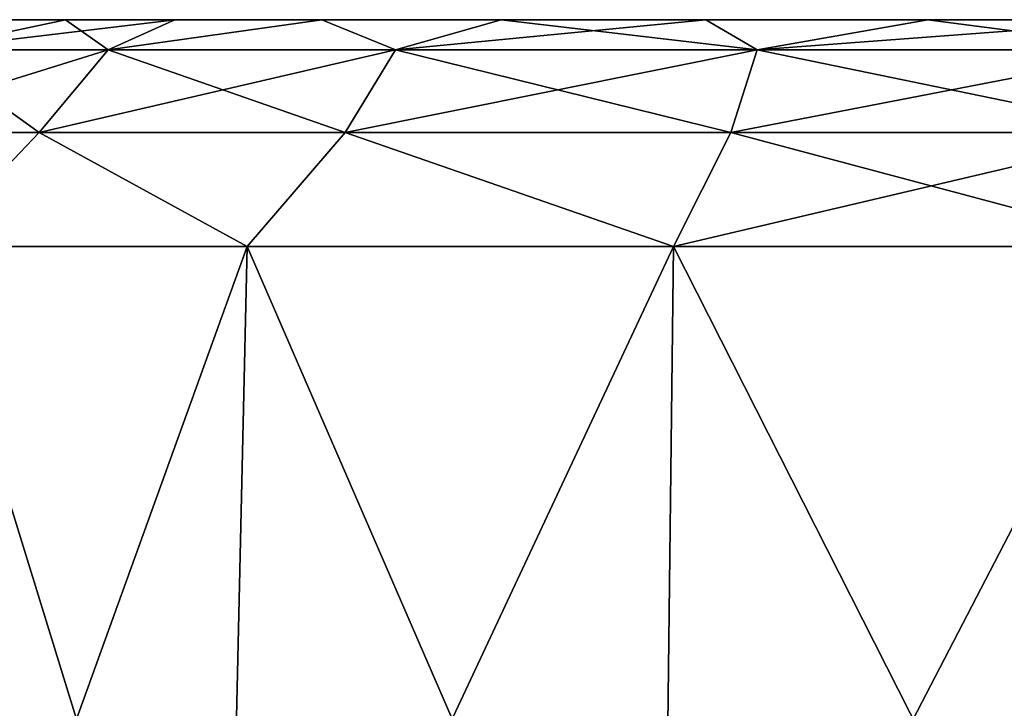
# Model space of a CAD drawing. Header units: millimetres. Extents: x -125 to 125, y -46 to 12.
# Tile 33 of 113: x -46.42 to -44.33, y 11.04 to 12.5. Entities that reach past the tile are written whole.
import ezdxf

# ---------------------------------------------------------------- set-up
doc = ezdxf.new("R2010")
doc.units = ezdxf.units.MM
doc.header["$LTSCALE"] = 26.699852
for name, color, linetype in [('12', 7, 'CONTINUOUS'), ('30', 7, 'CONTINUOUS'), ('32', 7, 'CONTINUOUS'), ('45', 7, 'CONTINUOUS'), ('47', 7, 'CONTINUOUS')]:
    doc.layers.add(name, color=color, linetype=linetype)

msp = doc.modelspace()

# ---------------------------------------------------------------- linework, layer by layer
at = {"layer": '12', "linetype": 'Continuous'}
for points in [[(-46.4688, 12.5, 18.1672), (-46.3255, 12.5, 18.6394), (-46.4688, 12.5, 17.1851), (-46.4688, 12.5, 18.1672)], [(-46.4688, 12.5, 17.1851), (-46.3255, 12.5, 18.6394), (-46.3255, 12.5, 16.7128), (-46.4688, 12.5, 17.1851)], [(-46.4688, 12.5, 0.0389), (-46.3255, 12.5, 1.4933), (-46.3255, 12.5, -0.4333), (-46.4688, 12.5, 0.0389)], [(-46.4688, 12.5, 1.0211), (-46.3255, 12.5, 1.4933), (-46.4688, 12.5, 0.0389), (-46.4688, 12.5, 1.0211)], [(-46.3255, 12.5, 16.7128), (-46.0929, 12.5, 19.0746), (-46.0929, 12.5, 16.2777), (-46.3255, 12.5, 16.7128)], [(-46.3255, 12.5, 18.6394), (-46.0929, 12.5, 19.0746), (-46.3255, 12.5, 16.7128), (-46.3255, 12.5, 18.6394)], [(-46.3255, 12.5, -0.4333), (-46.0929, 12.5, 1.9285), (-46.0929, 12.5, -0.8685), (-46.3255, 12.5, -0.4333)], [(-46.3255, 12.5, 1.4933), (-46.0929, 12.5, 1.9285), (-46.3255, 12.5, -0.4333), (-46.3255, 12.5, 1.4933)], [(-46.0929, 12.5, 19.0746), (-45.7799, 12.5, 19.4561), (-46.0929, 12.5, 16.2777), (-46.0929, 12.5, 19.0746)], [(-46.0929, 12.5, 16.2777), (-45.7799, 12.5, 19.4561), (-45.7799, 12.5, 15.8962), (-46.0929, 12.5, 16.2777)], [(-46.0929, 12.5, 1.9285), (-45.7799, 12.5, 2.3099), (-46.0929, 12.5, -0.8685), (-46.0929, 12.5, 1.9285)], [(-46.0929, 12.5, -0.8685), (-45.7799, 12.5, 2.3099), (-45.7799, 12.5, -1.2499), (-46.0929, 12.5, -0.8685)], [(-45.7799, 12.5, 19.4561), (-45.3984, 12.5, 19.7691), (-45.7799, 12.5, 15.8962), (-45.7799, 12.5, 19.4561)], [(-45.7799, 12.5, 15.8962), (-45.3984, 12.5, 19.7691), (-45.3984, 12.5, 15.5832), (-45.7799, 12.5, 15.8962)], [(-45.7799, 12.5, -1.2499), (-45.3984, 12.5, 2.623), (-45.3984, 12.5, -1.563), (-45.7799, 12.5, -1.2499)], [(-45.7799, 12.5, 2.3099), (-45.3984, 12.5, 2.623), (-45.7799, 12.5, -1.2499), (-45.7799, 12.5, 2.3099)], [(-45.3984, 12.5, 15.5832), (-44.9632, 12.5, 20.0017), (-44.9632, 12.5, 15.3506), (-45.3984, 12.5, 15.5832)], [(-45.3984, 12.5, 19.7691), (-44.9632, 12.5, 20.0017), (-45.3984, 12.5, 15.5832), (-45.3984, 12.5, 19.7691)], [(-45.3984, 12.5, 2.623), (-44.9632, 12.5, 2.8556), (-45.3984, 12.5, -1.563), (-45.3984, 12.5, 2.623)], [(-45.3984, 12.5, -1.563), (-44.9632, 12.5, 2.8556), (-44.9632, 12.5, -1.7956), (-45.3984, 12.5, -1.563)], [(-44.9632, 12.5, 15.3506), (-44.491, 12.5, 20.145), (-44.491, 12.5, 15.2073), (-44.9632, 12.5, 15.3506)], [(-44.9632, 12.5, 20.0017), (-44.491, 12.5, 20.145), (-44.9632, 12.5, 15.3506), (-44.9632, 12.5, 20.0017)], [(-44.9632, 12.5, 2.8556), (-44.491, 12.5, 2.9988), (-44.9632, 12.5, -1.7956), (-44.9632, 12.5, 2.8556)], [(-44.9632, 12.5, -1.7956), (-44.491, 12.5, 2.9988), (-44.491, 12.5, -1.9388), (-44.9632, 12.5, -1.7956)], [(-44.491, 12.5, 15.2073), (-44, 12.5, 20.1933), (-44, 12.5, 15.159), (-44.491, 12.5, 15.2073)], [(-44.491, 12.5, 20.145), (-44, 12.5, 20.1933), (-44.491, 12.5, 15.2073), (-44.491, 12.5, 20.145)], [(-44.491, 12.5, -1.9388), (-44, 12.5, 3.0472), (-44, 12.5, -1.9872), (-44.491, 12.5, -1.9388)], [(-44.491, 12.5, 2.9988), (-44, 12.5, 3.0472), (-44.491, 12.5, -1.9388), (-44.491, 12.5, 2.9988)]]:
    msp.add_3dface(points, dxfattribs=at)
at = {"layer": '30', "linetype": 'Continuous'}
for points in [[(-45.9849, 9.9826, 2.8955), (-46.6127, 12.0174, 2.0384), (-46.6742, 9.9826, 2.074), (-45.9849, 9.9826, 2.8955)], [(-46.6127, 12.0174, -0.9784), (-45.9392, 12.0174, -1.781), (-46.6742, 9.9826, -1.014), (-46.6127, 12.0174, -0.9784)], [(-46.6742, 9.9826, -1.014), (-45.9392, 12.0174, -1.781), (-45.9849, 9.9826, -1.8355), (-46.6742, 9.9826, -1.014)], [(-45.9392, 12.0174, 2.841), (-46.6127, 12.0174, 2.0384), (-45.9849, 9.9826, 2.8955), (-45.9392, 12.0174, 2.841)], [(-45.0561, 9.9826, 3.4317), (-45.9392, 12.0174, 2.841), (-45.9849, 9.9826, 2.8955), (-45.0561, 9.9826, 3.4317)], [(-45.9392, 12.0174, -1.781), (-45.0318, 12.0174, -2.3049), (-45.9849, 9.9826, -1.8355), (-45.9392, 12.0174, -1.781)], [(-45.9849, 9.9826, -1.8355), (-45.0318, 12.0174, -2.3049), (-45.0561, 9.9826, -2.3717), (-45.9849, 9.9826, -1.8355)], [(-45.0318, 12.0174, 3.3649), (-45.9392, 12.0174, 2.841), (-45.0561, 9.9826, 3.4317), (-45.0318, 12.0174, 3.3649)], [(-44, 12.0174, -2.4869), (-44, 9.9826, -2.5579), (-45.0561, 9.9826, -2.3717), (-44, 12.0174, -2.4869)], [(-45.0318, 12.0174, -2.3049), (-44, 12.0174, -2.4869), (-45.0561, 9.9826, -2.3717), (-45.0318, 12.0174, -2.3049)], [(-44, 9.9826, 3.6179), (-45.0318, 12.0174, 3.3649), (-45.0561, 9.9826, 3.4317), (-44, 9.9826, 3.6179)], [(-44, 9.9826, 3.6179), (-44, 12.0174, 3.5469), (-45.0318, 12.0174, 3.3649), (-44, 9.9826, 3.6179)]]:
    msp.add_3dface(points, dxfattribs=at)
at = {"layer": '32', "linetype": 'Continuous'}
for points in [[(-45.9849, 9.9826, 20.0416), (-46.6127, 12.0174, 19.1846), (-46.6742, 9.9826, 19.2201), (-45.9849, 9.9826, 20.0416)], [(-46.6742, 9.9826, 16.1322), (-45.9392, 12.0174, 15.3651), (-45.9849, 9.9826, 15.3107), (-46.6742, 9.9826, 16.1322)], [(-46.6127, 12.0174, 16.1677), (-45.9392, 12.0174, 15.3651), (-46.6742, 9.9826, 16.1322), (-46.6127, 12.0174, 16.1677)], [(-45.9392, 12.0174, 19.9872), (-46.6127, 12.0174, 19.1846), (-45.9849, 9.9826, 20.0416), (-45.9392, 12.0174, 19.9872)], [(-45.0561, 9.9826, 20.5778), (-45.9392, 12.0174, 19.9872), (-45.9849, 9.9826, 20.0416), (-45.0561, 9.9826, 20.5778)], [(-45.9849, 9.9826, 15.3107), (-45.0318, 12.0174, 14.8412), (-45.0561, 9.9826, 14.7745), (-45.9849, 9.9826, 15.3107)], [(-45.9392, 12.0174, 15.3651), (-45.0318, 12.0174, 14.8412), (-45.9849, 9.9826, 15.3107), (-45.9392, 12.0174, 15.3651)], [(-45.0318, 12.0174, 20.5111), (-45.9392, 12.0174, 19.9872), (-45.0561, 9.9826, 20.5778), (-45.0318, 12.0174, 20.5111)], [(-44, 9.9826, 20.7641), (-45.0318, 12.0174, 20.5111), (-45.0561, 9.9826, 20.5778), (-44, 9.9826, 20.7641)], [(-45.0318, 12.0174, 14.8412), (-44, 12.0174, 14.6593), (-45.0561, 9.9826, 14.7745), (-45.0318, 12.0174, 14.8412)], [(-44, 12.0174, 14.6593), (-44, 9.9826, 14.5882), (-45.0561, 9.9826, 14.7745), (-44, 12.0174, 14.6593)], [(-44, 9.9826, 20.7641), (-44, 12.0174, 20.693), (-45.0318, 12.0174, 20.5111), (-44, 9.9826, 20.7641)]]:
    msp.add_3dface(points, dxfattribs=at)
at = {"layer": '45', "linetype": 'Continuous'}
for points in [[(-46.3255, 12.5, -0.4333), (-46.0929, 12.5, -0.8685), (-46.6267, 12.436, -0.3235), (-46.3255, 12.5, -0.4333)], [(-46.6267, 12.436, -0.3235), (-46.0929, 12.5, -0.8685), (-46.2344, 12.436, -1.0934), (-46.6267, 12.436, -0.3235)], [(-46.4688, 12.5, 0.0389), (-46.3255, 12.5, -0.4333), (-46.6267, 12.436, -0.3235), (-46.4688, 12.5, 0.0389)], [(-46.3255, 12.5, 1.4933), (-46.4688, 12.5, 1.0211), (-46.6267, 12.436, 1.3835), (-46.3255, 12.5, 1.4933)], [(-46.2344, 12.436, 2.1534), (-46.3255, 12.5, 1.4933), (-46.6267, 12.436, 1.3835), (-46.2344, 12.436, 2.1534)], [(-46.0929, 12.5, 1.9285), (-46.3255, 12.5, 1.4933), (-46.2344, 12.436, 2.1534), (-46.0929, 12.5, 1.9285)], [(-46.0929, 12.5, -0.8685), (-45.7799, 12.5, -1.2499), (-46.2344, 12.436, -1.0934), (-46.0929, 12.5, -0.8685)], [(-46.2344, 12.436, -1.0934), (-45.7799, 12.5, -1.2499), (-45.6234, 12.436, -1.7044), (-46.2344, 12.436, -1.0934)], [(-45.7799, 12.5, 2.3099), (-46.0929, 12.5, 1.9285), (-46.2344, 12.436, 2.1534), (-45.7799, 12.5, 2.3099)], [(-45.6234, 12.436, 2.7644), (-45.7799, 12.5, 2.3099), (-46.2344, 12.436, 2.1534), (-45.6234, 12.436, 2.7644)], [(-45.7799, 12.5, -1.2499), (-45.3984, 12.5, -1.563), (-45.6234, 12.436, -1.7044), (-45.7799, 12.5, -1.2499)], [(-45.3984, 12.5, 2.623), (-45.7799, 12.5, 2.3099), (-45.6234, 12.436, 2.7644), (-45.3984, 12.5, 2.623)], [(-45.6234, 12.436, -1.7044), (-44.9632, 12.5, -1.7956), (-44.8535, 12.436, -2.0967), (-45.6234, 12.436, -1.7044)], [(-45.3984, 12.5, -1.563), (-44.9632, 12.5, -1.7956), (-45.6234, 12.436, -1.7044), (-45.3984, 12.5, -1.563)], [(-44.8535, 12.436, 3.1567), (-45.3984, 12.5, 2.623), (-45.6234, 12.436, 2.7644), (-44.8535, 12.436, 3.1567)], [(-44.9632, 12.5, 2.8556), (-45.3984, 12.5, 2.623), (-44.8535, 12.436, 3.1567), (-44.9632, 12.5, 2.8556)], [(-44.491, 12.5, 2.9988), (-44.9632, 12.5, 2.8556), (-44.8535, 12.436, 3.1567), (-44.491, 12.5, 2.9988)], [(-44.9632, 12.5, -1.7956), (-44.491, 12.5, -1.9388), (-44.8535, 12.436, -2.0967), (-44.9632, 12.5, -1.7956)], [(-44, 12.436, 3.2919), (-44.491, 12.5, 2.9988), (-44.8535, 12.436, 3.1567), (-44, 12.436, 3.2919)], [(-44.8535, 12.436, -2.0967), (-44, 12.5, -1.9872), (-44, 12.436, -2.2319), (-44.8535, 12.436, -2.0967)], [(-44.491, 12.5, -1.9388), (-44, 12.5, -1.9872), (-44.8535, 12.436, -2.0967), (-44.491, 12.5, -1.9388)], [(-44, 12.5, 3.0472), (-44.491, 12.5, 2.9988), (-44, 12.436, 3.2919), (-44, 12.5, 3.0472)], [(-46.8001, 12.26, -0.3798), (-46.2344, 12.436, -1.0934), (-46.3819, 12.26, -1.2006), (-46.8001, 12.26, -0.3798)], [(-46.6267, 12.436, -0.3235), (-46.2344, 12.436, -1.0934), (-46.8001, 12.26, -0.3798), (-46.6267, 12.436, -0.3235)], [(-46.3819, 12.26, 2.2606), (-46.6267, 12.436, 1.3835), (-46.8001, 12.26, 1.4398), (-46.3819, 12.26, 2.2606)], [(-46.2344, 12.436, 2.1534), (-46.6267, 12.436, 1.3835), (-46.3819, 12.26, 2.2606), (-46.2344, 12.436, 2.1534)], [(-45.7306, 12.26, 2.9119), (-46.2344, 12.436, 2.1534), (-46.3819, 12.26, 2.2606), (-45.7306, 12.26, 2.9119)], [(-46.3819, 12.26, -1.2006), (-45.6234, 12.436, -1.7044), (-45.7306, 12.26, -1.8519), (-46.3819, 12.26, -1.2006)], [(-46.2344, 12.436, -1.0934), (-45.6234, 12.436, -1.7044), (-46.3819, 12.26, -1.2006), (-46.2344, 12.436, -1.0934)], [(-45.6234, 12.436, 2.7644), (-46.2344, 12.436, 2.1534), (-45.7306, 12.26, 2.9119), (-45.6234, 12.436, 2.7644)], [(-44.9098, 12.26, 3.3301), (-45.6234, 12.436, 2.7644), (-45.7306, 12.26, 2.9119), (-44.9098, 12.26, 3.3301)], [(-45.6234, 12.436, -1.7044), (-44.8535, 12.436, -2.0967), (-45.7306, 12.26, -1.8519), (-45.6234, 12.436, -1.7044)], [(-45.7306, 12.26, -1.8519), (-44.8535, 12.436, -2.0967), (-44.9098, 12.26, -2.2701), (-45.7306, 12.26, -1.8519)], [(-44.8535, 12.436, 3.1567), (-45.6234, 12.436, 2.7644), (-44.9098, 12.26, 3.3301), (-44.8535, 12.436, 3.1567)], [(-44, 12.26, 3.4742), (-44.8535, 12.436, 3.1567), (-44.9098, 12.26, 3.3301), (-44, 12.26, 3.4742)], [(-44.8535, 12.436, -2.0967), (-44, 12.436, -2.2319), (-44.9098, 12.26, -2.2701), (-44.8535, 12.436, -2.0967)], [(-44.9098, 12.26, -2.2701), (-44, 12.436, -2.2319), (-44, 12.26, -2.4142), (-44.9098, 12.26, -2.2701)], [(-44, 12.436, 3.2919), (-44.8535, 12.436, 3.1567), (-44, 12.26, 3.4742), (-44, 12.436, 3.2919)], [(-46.6127, 12.0174, 2.0384), (-46.3819, 12.26, 2.2606), (-46.8001, 12.26, 1.4398), (-46.6127, 12.0174, 2.0384)], [(-46.6127, 12.0174, -0.9784), (-46.8001, 12.26, -0.3798), (-46.3819, 12.26, -1.2006), (-46.6127, 12.0174, -0.9784)], [(-46.6127, 12.0174, 2.0384), (-45.9392, 12.0174, 2.841), (-46.3819, 12.26, 2.2606), (-46.6127, 12.0174, 2.0384)], [(-45.9392, 12.0174, -1.781), (-46.6127, 12.0174, -0.9784), (-46.3819, 12.26, -1.2006), (-45.9392, 12.0174, -1.781)], [(-45.9392, 12.0174, 2.841), (-45.7306, 12.26, 2.9119), (-46.3819, 12.26, 2.2606), (-45.9392, 12.0174, 2.841)], [(-45.9392, 12.0174, -1.781), (-46.3819, 12.26, -1.2006), (-45.7306, 12.26, -1.8519), (-45.9392, 12.0174, -1.781)], [(-45.0318, 12.0174, -2.3049), (-45.9392, 12.0174, -1.781), (-45.7306, 12.26, -1.8519), (-45.0318, 12.0174, -2.3049)], [(-45.9392, 12.0174, 2.841), (-45.0318, 12.0174, 3.3649), (-45.7306, 12.26, 2.9119), (-45.9392, 12.0174, 2.841)], [(-45.0318, 12.0174, -2.3049), (-45.7306, 12.26, -1.8519), (-44.9098, 12.26, -2.2701), (-45.0318, 12.0174, -2.3049)], [(-45.0318, 12.0174, 3.3649), (-44.9098, 12.26, 3.3301), (-45.7306, 12.26, 2.9119), (-45.0318, 12.0174, 3.3649)], [(-45.0318, 12.0174, 3.3649), (-44, 12.0174, 3.5469), (-44.9098, 12.26, 3.3301), (-45.0318, 12.0174, 3.3649)], [(-44, 12.0174, -2.4869), (-45.0318, 12.0174, -2.3049), (-44, 12.26, -2.4142), (-44, 12.0174, -2.4869)], [(-45.0318, 12.0174, -2.3049), (-44.9098, 12.26, -2.2701), (-44, 12.26, -2.4142), (-45.0318, 12.0174, -2.3049)], [(-44, 12.0174, 3.5469), (-44, 12.26, 3.4742), (-44.9098, 12.26, 3.3301), (-44, 12.0174, 3.5469)]]:
    msp.add_3dface(points, dxfattribs=at)
at = {"layer": '47', "linetype": 'Continuous'}
for points in [[(-46.2344, 12.436, 19.2995), (-46.3255, 12.5, 18.6394), (-46.6267, 12.436, 18.5296), (-46.2344, 12.436, 19.2995)], [(-46.3255, 12.5, 18.6394), (-46.4688, 12.5, 18.1672), (-46.6267, 12.436, 18.5296), (-46.3255, 12.5, 18.6394)], [(-46.6267, 12.436, 16.8227), (-46.0929, 12.5, 16.2777), (-46.2344, 12.436, 16.0528), (-46.6267, 12.436, 16.8227)], [(-46.3255, 12.5, 16.7128), (-46.0929, 12.5, 16.2777), (-46.6267, 12.436, 16.8227), (-46.3255, 12.5, 16.7128)], [(-46.4688, 12.5, 17.1851), (-46.3255, 12.5, 16.7128), (-46.6267, 12.436, 16.8227), (-46.4688, 12.5, 17.1851)], [(-46.0929, 12.5, 19.0746), (-46.3255, 12.5, 18.6394), (-46.2344, 12.436, 19.2995), (-46.0929, 12.5, 19.0746)], [(-45.6234, 12.436, 19.9106), (-45.7799, 12.5, 19.4561), (-46.2344, 12.436, 19.2995), (-45.6234, 12.436, 19.9106)], [(-45.7799, 12.5, 19.4561), (-46.0929, 12.5, 19.0746), (-46.2344, 12.436, 19.2995), (-45.7799, 12.5, 19.4561)], [(-46.2344, 12.436, 16.0528), (-45.7799, 12.5, 15.8962), (-45.6234, 12.436, 15.4417), (-46.2344, 12.436, 16.0528)], [(-46.0929, 12.5, 16.2777), (-45.7799, 12.5, 15.8962), (-46.2344, 12.436, 16.0528), (-46.0929, 12.5, 16.2777)], [(-45.3984, 12.5, 19.7691), (-45.7799, 12.5, 19.4561), (-45.6234, 12.436, 19.9106), (-45.3984, 12.5, 19.7691)], [(-45.7799, 12.5, 15.8962), (-45.3984, 12.5, 15.5832), (-45.6234, 12.436, 15.4417), (-45.7799, 12.5, 15.8962)], [(-44.8535, 12.436, 20.3028), (-45.3984, 12.5, 19.7691), (-45.6234, 12.436, 19.9106), (-44.8535, 12.436, 20.3028)], [(-45.6234, 12.436, 15.4417), (-44.9632, 12.5, 15.3506), (-44.8535, 12.436, 15.0494), (-45.6234, 12.436, 15.4417)], [(-45.3984, 12.5, 15.5832), (-44.9632, 12.5, 15.3506), (-45.6234, 12.436, 15.4417), (-45.3984, 12.5, 15.5832)], [(-44.9632, 12.5, 20.0017), (-45.3984, 12.5, 19.7691), (-44.8535, 12.436, 20.3028), (-44.9632, 12.5, 20.0017)], [(-44.491, 12.5, 20.145), (-44.9632, 12.5, 20.0017), (-44.8535, 12.436, 20.3028), (-44.491, 12.5, 20.145)], [(-44.9632, 12.5, 15.3506), (-44.491, 12.5, 15.2073), (-44.8535, 12.436, 15.0494), (-44.9632, 12.5, 15.3506)], [(-44, 12.436, 20.438), (-44.491, 12.5, 20.145), (-44.8535, 12.436, 20.3028), (-44, 12.436, 20.438)], [(-44.8535, 12.436, 15.0494), (-44, 12.5, 15.159), (-44, 12.436, 14.9143), (-44.8535, 12.436, 15.0494)], [(-44.491, 12.5, 15.2073), (-44, 12.5, 15.159), (-44.8535, 12.436, 15.0494), (-44.491, 12.5, 15.2073)], [(-44, 12.5, 20.1933), (-44.491, 12.5, 20.145), (-44, 12.436, 20.438), (-44, 12.5, 20.1933)], [(-46.8001, 12.26, 16.7663), (-46.2344, 12.436, 16.0528), (-46.3819, 12.26, 15.9456), (-46.8001, 12.26, 16.7663)], [(-46.6267, 12.436, 16.8227), (-46.2344, 12.436, 16.0528), (-46.8001, 12.26, 16.7663), (-46.6267, 12.436, 16.8227)], [(-46.3819, 12.26, 19.4067), (-46.6267, 12.436, 18.5296), (-46.8001, 12.26, 18.586), (-46.3819, 12.26, 19.4067)], [(-46.2344, 12.436, 19.2995), (-46.6267, 12.436, 18.5296), (-46.3819, 12.26, 19.4067), (-46.2344, 12.436, 19.2995)], [(-46.3819, 12.26, 15.9456), (-45.6234, 12.436, 15.4417), (-45.7306, 12.26, 15.2942), (-46.3819, 12.26, 15.9456)], [(-46.2344, 12.436, 16.0528), (-45.6234, 12.436, 15.4417), (-46.3819, 12.26, 15.9456), (-46.2344, 12.436, 16.0528)], [(-45.7306, 12.26, 20.0581), (-46.2344, 12.436, 19.2995), (-46.3819, 12.26, 19.4067), (-45.7306, 12.26, 20.0581)], [(-45.6234, 12.436, 19.9106), (-46.2344, 12.436, 19.2995), (-45.7306, 12.26, 20.0581), (-45.6234, 12.436, 19.9106)], [(-45.7306, 12.26, 15.2942), (-44.8535, 12.436, 15.0494), (-44.9098, 12.26, 14.876), (-45.7306, 12.26, 15.2942)], [(-45.6234, 12.436, 15.4417), (-44.8535, 12.436, 15.0494), (-45.7306, 12.26, 15.2942), (-45.6234, 12.436, 15.4417)], [(-44.9098, 12.26, 20.4763), (-45.6234, 12.436, 19.9106), (-45.7306, 12.26, 20.0581), (-44.9098, 12.26, 20.4763)], [(-44.8535, 12.436, 20.3028), (-45.6234, 12.436, 19.9106), (-44.9098, 12.26, 20.4763), (-44.8535, 12.436, 20.3028)], [(-44.9098, 12.26, 14.876), (-44, 12.436, 14.9143), (-44, 12.26, 14.7319), (-44.9098, 12.26, 14.876)], [(-44.8535, 12.436, 15.0494), (-44, 12.436, 14.9143), (-44.9098, 12.26, 14.876), (-44.8535, 12.436, 15.0494)], [(-44, 12.26, 20.6204), (-44.8535, 12.436, 20.3028), (-44.9098, 12.26, 20.4763), (-44, 12.26, 20.6204)], [(-44, 12.436, 20.438), (-44.8535, 12.436, 20.3028), (-44, 12.26, 20.6204), (-44, 12.436, 20.438)], [(-46.6127, 12.0174, 19.1846), (-46.3819, 12.26, 19.4067), (-46.8001, 12.26, 18.586), (-46.6127, 12.0174, 19.1846)], [(-46.6127, 12.0174, 16.1677), (-46.8001, 12.26, 16.7663), (-46.3819, 12.26, 15.9456), (-46.6127, 12.0174, 16.1677)], [(-46.6127, 12.0174, 19.1846), (-45.9392, 12.0174, 19.9872), (-46.3819, 12.26, 19.4067), (-46.6127, 12.0174, 19.1846)], [(-45.9392, 12.0174, 15.3651), (-46.6127, 12.0174, 16.1677), (-46.3819, 12.26, 15.9456), (-45.9392, 12.0174, 15.3651)], [(-45.9392, 12.0174, 19.9872), (-45.7306, 12.26, 20.0581), (-46.3819, 12.26, 19.4067), (-45.9392, 12.0174, 19.9872)], [(-45.9392, 12.0174, 15.3651), (-46.3819, 12.26, 15.9456), (-45.7306, 12.26, 15.2942), (-45.9392, 12.0174, 15.3651)], [(-45.9392, 12.0174, 19.9872), (-45.0318, 12.0174, 20.5111), (-45.7306, 12.26, 20.0581), (-45.9392, 12.0174, 19.9872)], [(-45.0318, 12.0174, 14.8412), (-45.9392, 12.0174, 15.3651), (-45.7306, 12.26, 15.2942), (-45.0318, 12.0174, 14.8412)], [(-45.0318, 12.0174, 20.5111), (-44.9098, 12.26, 20.4763), (-45.7306, 12.26, 20.0581), (-45.0318, 12.0174, 20.5111)], [(-45.0318, 12.0174, 14.8412), (-45.7306, 12.26, 15.2942), (-44.9098, 12.26, 14.876), (-45.0318, 12.0174, 14.8412)], [(-45.0318, 12.0174, 20.5111), (-44, 12.0174, 20.693), (-44.9098, 12.26, 20.4763), (-45.0318, 12.0174, 20.5111)], [(-44, 12.0174, 14.6593), (-45.0318, 12.0174, 14.8412), (-44, 12.26, 14.7319), (-44, 12.0174, 14.6593)], [(-45.0318, 12.0174, 14.8412), (-44.9098, 12.26, 14.876), (-44, 12.26, 14.7319), (-45.0318, 12.0174, 14.8412)], [(-44, 12.0174, 20.693), (-44, 12.26, 20.6204), (-44.9098, 12.26, 20.4763), (-44, 12.0174, 20.693)]]:
    msp.add_3dface(points, dxfattribs=at)

doc.saveas('drawing.dxf')
